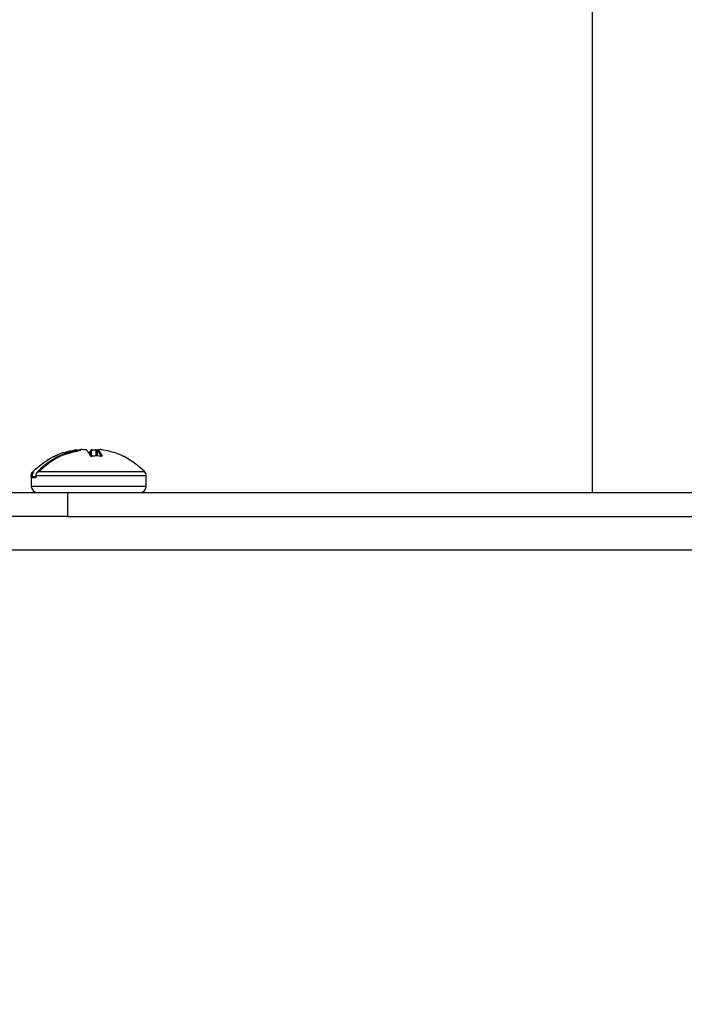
# Model space of a CAD drawing. Header units: inches. Extents: x 5 to 165, y 3 to 108.
# Tile 83 of 139: x 133.93 to 135.98, y 35.63 to 38.66. Entities that reach past the tile are written whole.
import ezdxf

# ---------------------------------------------------------------- set-up
doc = ezdxf.new("R2010")
doc.units = ezdxf.units.IN
doc.header["$LTSCALE"] = 10
doc.header["$MEASUREMENT"] = 0
doc.styles.add('SLDTEXTSTYLE0', font='TXT', dxfattribs={"width": 0.75})
doc.dimstyles.new('SLDDIMSTYLE3', dxfattribs={"dimtxt": 1.377953, "dimasz": 1.56, "dimexe": 0, "dimexo": 0.0625, "dimgap": 0.344488, "dimtad": 0, "dimtih": 1, "dimtoh": 1, "dimrnd": 1e-09, "dimzin": 12, "dimdsep": 46, "dimtxsty": 'SLDTEXTSTYLE0', "dimsah": 1, "dimcen": 0.09, "dimadec": 0, "dimazin": 3, "dimtfac": 1, "dimtofl": 0, "dimtmove": 0, "dimatfit": 3, "dimfxl": 1, "dimfrac": 2, "dimtolj": 1, "dimtzin": 12, "dimarcsym": 0})

# ---------------------------------------------------------------- blocks, each defined once
blk = doc.blocks.new('_D_9')
at = {"color": 1, "linetype": 'Continuous', "lineweight": 18}
for p, q in [((137.1954, 54.4413), (123.2985, 54.4413)), ((124.5485, 54.4413), (124.5485, 47.3277)), ((121.7486, 44.8392), (121.3287, 44.8392)), ((121.3287, 44.8392), (121.3287, 42.6517)), ((127.3484, 44.8392), (127.7683, 44.8392)), ((127.7683, 44.8392), (127.7683, 42.6517)), ((121.3287, 42.6517), (121.7486, 42.6517)), ((127.7683, 42.6517), (127.3484, 42.6517)), ((124.5485, 33.9499), (124.5485, 42.3718)), ((137.0954, 33.9499), (123.2985, 33.9499))]:
    blk.add_line(p, q, dxfattribs=at)
for points in [[(124.5485, 54.4413), (124.2885, 52.8813), (124.8085, 52.8813)], [(124.5485, 33.9499), (124.8085, 35.5099), (124.2885, 35.5099)]]:
    blk.add_solid(points, dxfattribs=at)
at = {"color": 1, "linetype": 'Continuous', "lineweight": 18, "char_height": 1.37795, "attachment_point": 1, "style": 'SLDTEXTSTYLE0'}
for s, insert in [('20.49', (122.2577, 46.8954)), ('520.48', (121.7486, 44.428))]:
    blk.add_mtext(s, dxfattribs=dict(at, insert=insert))

msp = doc.modelspace()

# ---------------------------------------------------------------- linework, layer by layer
at = {"color": 7, "linetype": 'Continuous', "lineweight": 25}
for p, q in [((135.698426, 44.063699), (135.698426, 37.204265)), ((134.123661, 37.33634), (134.123591, 37.336354)), ((134.123661, 37.33634), (134.123847, 37.336371)), ((134.141071, 37.333737), (134.14198, 37.33267)), ((134.153813, 37.333737), (134.14724, 37.326025)), ((134.154687, 37.333737), (134.153813, 37.333737)), ((134.173631, 37.333737), (134.173631, 37.316705)), ((134.185472, 37.33634), (134.185175, 37.336371)), ((134.185472, 37.33634), (134.185431, 37.336354)), ((133.975906, 37.269264), (133.976044, 37.269264)), ((133.970277, 37.255482), (133.970277, 37.22395)), ((133.970461, 37.253477), (133.970461, 37.255482)), ((133.972869, 37.255482), (133.970461, 37.255482)), ((133.972869, 37.253477), (133.970461, 37.253477)), ((133.9832, 37.24954), (133.970691, 37.24954)), ((133.972655, 37.251509), (133.985025, 37.251509)), ((133.972869, 37.255482), (133.972869, 37.253477)), ((133.984596, 37.255482), (133.984596, 37.253477)), ((133.984757, 37.255482), (133.984596, 37.255482)), ((133.984757, 37.255482), (133.984757, 37.253477)), ((134.324607, 37.22395), (134.324607, 37.255482)), ((133.832442, 37.204265), (134.082442, 37.204265)), ((134.082442, 37.204265), (134.082442, 37.130265)), ((134.082442, 37.204265), (154.212442, 37.204265)), ((134.082442, 37.130265), (133.899139, 37.130265)), ((134.082442, 37.130265), (154.212442, 37.130265)), ((155.767442, 37.026265), (132.527442, 37.026265))]:
    msp.add_line(p, q, dxfattribs=at)
at = {"color": 8, "linetype": 'Continuous', "lineweight": 25}
for p, q in [((134.153813, 37.31748), (134.153813, 37.333737)), ((134.154687, 37.333737), (134.154687, 37.316808)), ((134.169993, 37.316758), (134.169993, 37.334403)), ((134.171479, 37.334403), (134.171479, 37.31678)), ((134.173681, 37.333737), (134.173631, 37.333737)), ((134.173681, 37.333737), (134.173681, 37.316703)), ((133.990299, 37.269264), (134.318978, 37.269264)), ((133.970461, 37.255482), (133.970277, 37.255482)), ((133.972869, 37.253477), (133.984596, 37.253477)), ((133.984757, 37.253477), (133.984597, 37.253477)), ((134.324607, 37.255482), (133.984757, 37.255482)), ((133.970277, 37.22395), (134.324607, 37.22395))]:
    msp.add_line(p, q, dxfattribs=at)
at = {"color": 7, "linetype": 'Continuous', "lineweight": 25, "flags": 128}
for points in [[(134.139087, 37.335668), (134.139316, 37.335698), (134.139323, 37.335698)], [(134.154687, 37.333737), (134.154686, 37.334163), (134.154734, 37.334569), (134.154829, 37.334935), (134.154968, 37.335244), (134.155143, 37.335481), (134.155346, 37.335635), (134.155568, 37.335698), (134.155797, 37.335668)], [(134.185554, 37.316288), (134.185459, 37.316445), (134.185376, 37.316482)]]:
    msp.add_lwpolyline(points, dxfattribs=at)
at = {"color": 8, "linetype": 'Continuous', "lineweight": 25, "flags": 128}
for points in [[(134.175822, 37.335668), (134.175457, 37.335698), (134.175328, 37.335686)], [(134.156544, 37.316288), (134.156428, 37.316445), (134.156327, 37.316482)]]:
    msp.add_lwpolyline(points, dxfattribs=at)
at = {"color": 7, "linetype": 'Continuous', "lineweight": 25}
for centre, radius, start, end in [((134.107945, 37.334671), 0.002222, 353.057646, 48.678341), ((134.109709, 37.334403), 0.001969, 89.991017, 97.466762), ((134.123846, 37.334403), 0.001969, 89.99438, 97.466762), ((134.139235, 37.333831), 0.001843, 51.261067, 94.612046), ((134.139152, 37.333737), 0.001969, 51.102197, 85.015017), ((134.155669, 37.333829), 0.001858, 129.163842, 182.83018), ((134.155732, 37.333737), 0.001969, 94.984983, 128.897803), ((134.1756, 37.333737), 0.001969, 97.93727, 180), ((134.175698, 37.333654), 0.002018, 86.466418, 177.650477), ((134.185175, 37.334403), 0.001969, 82.533238, 90.008983), ((133.989962, 37.255482), 0.019685, 135.564385, 180), ((133.974515, 37.265289), 0.004259, 37.566665, 68.953296), ((134.304922, 37.255482), 0.019685, 0, 44.435615), ((133.972657, 37.249543), 0.001966, 90.067156, 180.066999), ((133.989962, 37.22395), 0.019685, 180, 270), ((134.304922, 37.22395), 0.019685, 270, 0)]:
    msp.add_arc(centre, radius, start, end, dxfattribs=at)
at = {"color": 8, "linetype": 'Continuous', "lineweight": 25}
for centre, radius, start, end in [((134.151978, 37.316123), 0.00174, 26.786024, 96.365915), ((134.188373, 37.315716), 0.002142, 85.791603, 157.713115), ((133.985192, 37.249571), 0.001992, 123.158568, 180.880585)]:
    msp.add_arc(centre, radius, start, end, dxfattribs=at)
at = {"color": 7, "linetype": 'Continuous', "lineweight": 25}
for points, knots in [([(133.976044, 37.269264), (133.995799, 37.286334), (134.016542, 37.304258), (134.045474, 37.318197), (134.068216, 37.328222), (134.091342, 37.332779), (134.109412, 37.33634)], [0, 0, 0, 0, 0.50847134, 0.53392844, 0.63581064, 1, 1, 1, 1]), ([(134.123661, 37.33634), (134.099321, 37.331048), (134.073661, 37.325469), (134.045584, 37.311192), (134.022982, 37.298681), (134.004617, 37.282152), (133.990299, 37.269264)], [0, 0, 0, 0, 0.49019744, 0.51679507, 0.62324714, 1, 1, 1, 1]), ([(133.991144, 37.267886), (134.010871, 37.284906), (134.049621, 37.31834), (134.09911, 37.329114), (134.123405, 37.334403)], [0, 0, 0, 0, 0.50908968, 1, 1, 1, 1]), ([(134.139087, 37.335668), (134.136494, 37.335866), (134.131358, 37.336257), (134.126211, 37.336312), (134.123661, 37.33634)], [0, 0, 0, 0, 0.504678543, 1, 1, 1, 1]), ([(134.151785, 37.317852), (134.150243, 37.320787), (134.147755, 37.325519), (134.143509, 37.331516), (134.140795, 37.334064), (134.139087, 37.335668)], [0, 0, 0, 0, 0.37680604, 0.60768093, 1, 1, 1, 1]), ([(134.145447, 37.328603), (134.146657, 37.327354), (134.149191, 37.324741), (134.151571, 37.320054), (134.152814, 37.317606)], [0, 0, 0, 0, 0.4776728, 1, 1, 1, 1]), ([(134.169993, 37.334403), (134.167464, 37.334375), (134.162356, 37.33432), (134.15726, 37.333932), (134.154687, 37.333737)], [0, 0, 0, 0, 0.49533608, 1, 1, 1, 1]), ([(134.155797, 37.335668), (134.158389, 37.335866), (134.163526, 37.336257), (134.168673, 37.336312), (134.171223, 37.33634)], [0, 0, 0, 0, 0.50467854, 1, 1, 1, 1]), ([(134.186279, 37.316069), (134.18475, 37.319008), (134.180693, 37.326803), (134.176373, 37.331075), (134.173681, 37.333737)], [0, 0, 0, 0, 0.376969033, 1, 1, 1, 1]), ([(134.185472, 37.33634), (134.183877, 37.336312), (134.180657, 37.336257), (134.177444, 37.335866), (134.175822, 37.335668)], [0, 0, 0, 0, 0.49532146, 1, 1, 1, 1]), ([(134.175822, 37.335668), (134.178533, 37.332952), (134.181854, 37.329624), (134.18603, 37.32274), (134.187566, 37.319737), (134.18853, 37.317852)], [0, 0, 0, 0, 0.6229634, 0.76335454, 1, 1, 1, 1]), ([(134.31884, 37.269264), (134.299085, 37.286334), (134.278341, 37.304258), (134.24941, 37.318197), (134.226668, 37.328222), (134.203542, 37.332779), (134.185472, 37.33634)], [0, 0, 0, 0, 0.50847134, 0.53392844, 0.63581064, 1, 1, 1, 1]), ([(134.151785, 37.317852), (134.151925, 37.317652), (134.152195, 37.317266), (134.153057, 37.316786), (134.154114, 37.316448), (134.155324, 37.316256), (134.156137, 37.316278), (134.156544, 37.316288)], [0, 0, 0, 0, 0.2235603, 0.43074517, 0.62309395, 0.81148871, 1, 1, 1, 1]), ([(134.156325, 37.316492), (134.156243, 37.316483), (134.155911, 37.316449), (134.155248, 37.316486), (134.154467, 37.316614), (134.153839, 37.316815), (134.153473, 37.317026), (134.153454, 37.317047), (134.153446, 37.317056)], [0, 0, 0, 0, 0.06233277, 0.25289332, 0.44754052, 0.64648149, 0.84846632, 1, 1, 1, 1]), ([(134.186761, 37.316593), (134.186768, 37.316597), (134.186791, 37.316611), (134.186622, 37.31654), (134.186256, 37.316484), (134.185803, 37.316453), (134.185482, 37.316483), (134.185376, 37.316493)], [0, 0, 0, 0, 0.0861062, 0.32272871, 0.58690463, 0.86355307, 1, 1, 1, 1]), ([(134.185554, 37.316288), (134.185744, 37.316279), (134.186354, 37.316249), (134.187331, 37.316345), (134.188228, 37.316677), (134.188707, 37.317206), (134.188589, 37.317637), (134.18853, 37.317852)], [0, 0, 0, 0, 0.09132762, 0.29367104, 0.51828109, 0.75941566, 1, 1, 1, 1]), ([(133.970461, 37.255482), (133.970673, 37.257664), (133.971096, 37.262027), (133.973629, 37.266598), (133.975558, 37.268728), (133.976044, 37.269264)], [0, 0, 0, 0, 0.42819777, 0.85603854, 1, 1, 1, 1]), ([(133.97789, 37.267886), (133.977453, 37.267403), (133.975719, 37.265487), (133.973441, 37.261374), (133.97306, 37.257446), (133.972869, 37.255482)], [0, 0, 0, 0, 0.1440785, 0.5719891, 1, 1, 1, 1]), ([(133.990299, 37.269264), (133.988942, 37.267554), (133.986227, 37.264131), (133.984877, 37.259062), (133.984781, 37.256177), (133.984757, 37.255482)], [0, 0, 0, 0, 0.43130389, 0.86310928, 1, 1, 1, 1]), ([(133.970461, 37.253477), (133.970462, 37.253206), (133.970464, 37.25249), (133.970485, 37.251384), (133.970532, 37.250366), (133.9706, 37.249674), (133.970661, 37.249585), (133.970691, 37.24954)], [0, 0, 0, 0, 0.13045693, 0.34413001, 0.56142547, 0.78047487, 1, 1, 1, 1]), ([(133.972655, 37.251509), (133.972675, 37.251531), (133.972715, 37.251575), (133.972781, 37.25192), (133.972835, 37.252428), (133.972865, 37.252982), (133.972868, 37.253342), (133.972869, 37.253477)], [0, 0, 0, 0, 0.22187092, 0.44265824, 0.65987768, 0.87142843, 1, 1, 1, 1]), ([(133.9832, 37.24954), (133.983319, 37.249562), (133.983608, 37.249614), (133.984045, 37.250105), (133.984436, 37.250995), (133.984705, 37.252164), (133.98474, 37.25304), (133.984757, 37.253477)], [0, 0, 0, 0, 0.15182978, 0.36810612, 0.58047477, 0.79045258, 1, 1, 1, 1]), ([(133.984583, 37.253477), (133.984586, 37.253349), (133.984597, 37.252902), (133.984504, 37.252215), (133.984345, 37.251583), (133.984212, 37.25125), (133.98413, 37.251146), (133.984153, 37.25117), (133.984154, 37.251171)], [0, 0, 0, 0, 0.11276802, 0.39207067, 0.62615067, 0.82503384, 0.99206837, 1, 1, 1, 1])]:
    msp.add_open_spline(points, degree=3, knots=knots, dxfattribs=at)
msp.add_open_spline([(134.185554, 37.316288), (134.180719, 37.316542), (134.171049, 37.317049), (134.161379, 37.316542), (134.156544, 37.316288)], degree=3, dxfattribs=at)

# ---------------------------------------------------------------- dimensions: what is measured, and where the dimension line sits
at = {"color": 1, "linetype": 'Continuous', "lineweight": 18}
dim = msp.add_linear_dim(base=(124.548499, 54.441265), p1=(137.595426, 33.949857), p2=(137.695426, 54.441265), angle=90, dimstyle='SLDDIMSTYLE3', dxfattribs=at)
dim.commit()
dim.dimension.update_dxf_attribs({"geometry": '_D_9', "text_midpoint": (124.548499, 44.849743), "dimtype": 160})

doc.saveas('drawing.dxf')
